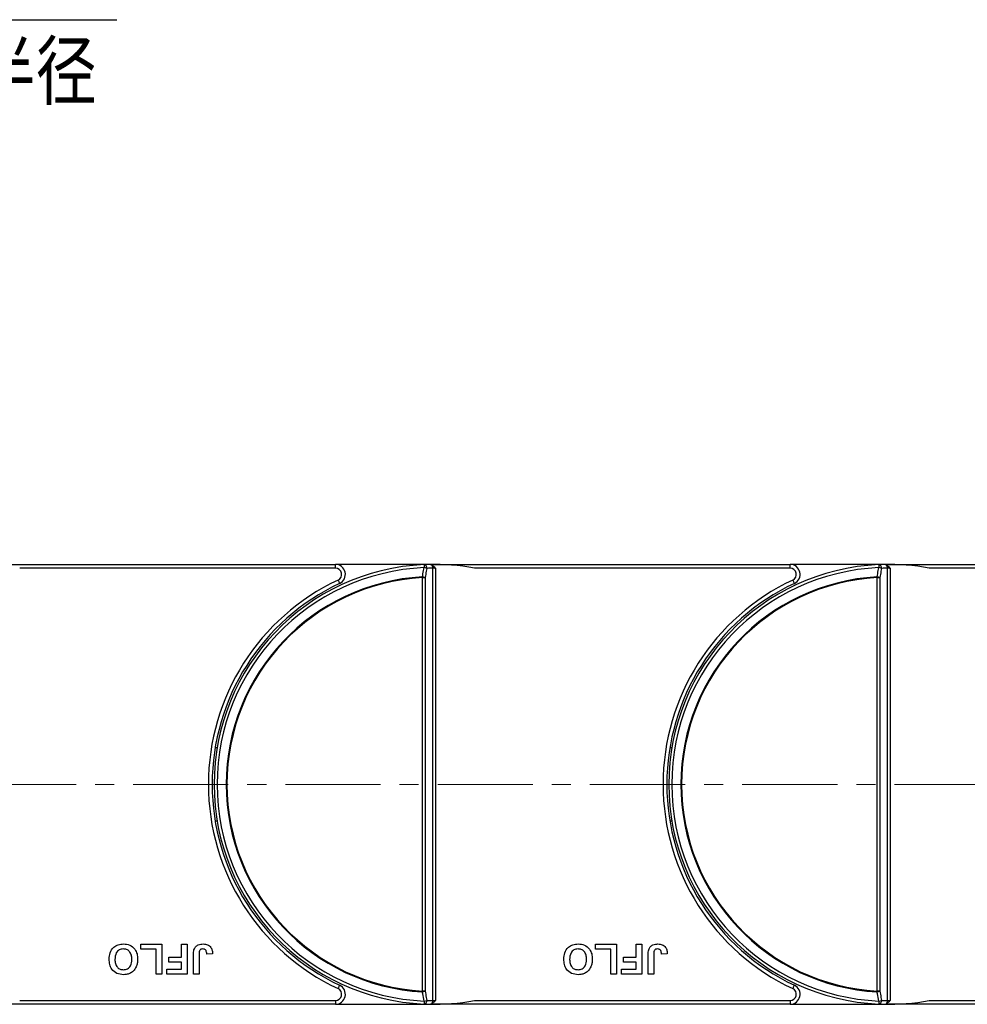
# Model space of a CAD drawing. Header units: millimetres. Extents: x -976 to 1106, y 28 to 1486.
# Tile 20 of 51: x 15 to 205, y 674 to 871. Entities that reach past the tile are written whole.
import ezdxf

# ---------------------------------------------------------------- set-up
doc = ezdxf.new("R2010")
doc.units = ezdxf.units.MM
doc.linetypes.add('CENTERX2', pattern=[20.32, 12.7, -2.54, 2.54, -2.54])
doc.styles.get("Standard").update_dxf_attribs({"font": '仿宋_GB2312.ttf', "width": 0.8})
doc.styles.add('样式 1', font='仿宋_GB2312.ttf', dxfattribs={"width": 0.8, "height": 6})
doc.dimstyles.new('副本 ISO-35.1', dxfattribs={"dimtxt": 9, "dimasz": 7.5, "dimexe": 5, "dimexo": 0.625, "dimgap": 2.5, "dimtad": 1, "dimtoh": 1, "dimtxsty": 'Standard', "dimcen": 2.5, "dimadec": 0, "dimazin": 0, "dimtfac": 1, "dimtmove": 0, "dimatfit": 3, "dimfxl": 0, "dimarcsym": 0})

msp = doc.modelspace()

# ---------------------------------------------------------------- linework, layer by layer
at = {"color": 7, "linetype": 'Continuous', "lineweight": 25}
for p, q in [((7.183, 761.6), (78.15, 761.6)), ((78.15, 760.85), (14.962, 760.85)), ((78.15, 760.85), (78.15, 761.6)), ((97.872, 761.6), (78.15, 761.6)), ((98.024, 761.007), (97.422, 761.457)), ((97.653, 674.357), (97.653, 760.844)), ((97.872, 761.6), (98.183, 761.6)), ((98.028, 760.85), (98.183, 760.85)), ((98.183, 761.6), (169.15, 761.6)), ((98.183, 761.6), (98.183, 761.599)), ((98.183, 760.85), (98.183, 674.35)), ((169.15, 760.85), (105.962, 760.85)), ((169.15, 760.85), (169.15, 761.6)), ((188.872, 761.6), (169.15, 761.6)), ((189.024, 761.007), (188.422, 761.457)), ((188.653, 674.357), (188.653, 760.844)), ((188.872, 761.6), (189.183, 761.6)), ((189.028, 760.85), (189.183, 760.85)), ((189.183, 761.6), (260.15, 761.6)), ((189.183, 761.6), (189.183, 761.599)), ((189.183, 760.85), (189.183, 674.35)), ((260.15, 760.85), (196.962, 760.85)), ((95.562, 676.239), (95.562, 758.962)), ((95.562, 758.962), (96.092, 758.962)), ((96.092, 758.962), (96.092, 676.239)), ((186.562, 676.239), (186.562, 758.962)), ((186.562, 758.962), (187.092, 758.962)), ((187.092, 758.962), (187.092, 676.239)), ((54.482, 724.9), (54.077, 724.9)), ((145.482, 724.9), (145.077, 724.9)), ((54.077, 710.3), (54.482, 710.3)), ((145.077, 710.3), (145.482, 710.3)), ((39.179, 684.6), (39.179, 685.6)), ((39.179, 685.6), (43.41, 685.6)), ((43.41, 685.6), (43.41, 679.6)), ((47.333, 683.062), (47.333, 685.6)), ((47.333, 685.6), (48.487, 685.6)), ((48.487, 685.6), (48.487, 679.6)), ((130.179, 684.6), (130.179, 685.6)), ((130.179, 685.6), (134.41, 685.6)), ((134.41, 685.6), (134.41, 679.6)), ((138.333, 683.062), (138.333, 685.6)), ((138.333, 685.6), (139.487, 685.6)), ((139.487, 685.6), (139.487, 679.6)), ((42.256, 684.6), (39.179, 684.6)), ((42.256, 679.6), (42.256, 684.6)), ((50.871, 683.484), (50.871, 679.6)), ((53.564, 683.677), (52.41, 683.6)), ((133.256, 684.6), (130.179, 684.6)), ((133.256, 679.6), (133.256, 684.6)), ((141.871, 683.484), (141.871, 679.6)), ((144.564, 683.677), (143.41, 683.6)), ((44.795, 683.062), (47.333, 683.062)), ((44.795, 682.062), (44.795, 683.062)), ((47.333, 682.062), (44.795, 682.062)), ((47.333, 680.6), (47.333, 682.062)), ((49.718, 679.6), (49.718, 683.383)), ((135.795, 682.062), (135.795, 683.062)), ((135.795, 683.062), (138.333, 683.062)), ((138.333, 682.062), (135.795, 682.062)), ((138.333, 680.6), (138.333, 682.062)), ((140.718, 679.6), (140.718, 683.383)), ((43.41, 679.6), (42.256, 679.6)), ((44.41, 679.6), (44.41, 680.6)), ((44.41, 680.6), (47.333, 680.6)), ((48.487, 679.6), (44.41, 679.6)), ((50.871, 679.6), (49.718, 679.6)), ((134.41, 679.6), (133.256, 679.6)), ((135.41, 680.6), (138.333, 680.6)), ((135.41, 679.6), (135.41, 680.6)), ((139.487, 679.6), (135.41, 679.6)), ((141.871, 679.6), (140.718, 679.6)), ((96.092, 676.239), (95.562, 676.239)), ((187.092, 676.239), (186.562, 676.239)), ((14.962, 674.35), (78.15, 674.35)), ((78.15, 674.35), (78.15, 673.6)), ((98.028, 674.35), (98.183, 674.35)), ((105.962, 674.35), (169.15, 674.35)), ((169.15, 674.35), (169.15, 673.6)), ((189.028, 674.35), (189.183, 674.35)), ((196.962, 674.35), (260.15, 674.35)), ((78.15, 673.6), (7.183, 673.6)), ((78.15, 673.6), (97.872, 673.6)), ((98.183, 673.6), (97.872, 673.6)), ((98.183, 673.601), (98.183, 673.6)), ((169.15, 673.6), (98.183, 673.6)), ((169.15, 673.6), (188.872, 673.6)), ((189.183, 673.6), (188.872, 673.6)), ((189.183, 673.601), (189.183, 673.6)), ((260.15, 673.6), (189.183, 673.6))]:
    msp.add_line(p, q, dxfattribs=at)
at = {"color": 1, "linetype": 'CENTERX2', "lineweight": 13, "ltscale": 1.5}
msp.add_line((7.183, 717.6), (483.666, 717.6), dxfattribs=at)
at = {"color": 7, "linetype": 'Continuous', "lineweight": 25, "flags": 128}
for points in [[(95.893, 761.556), (95.893, 761.545), (95.895, 761.512), (95.897, 761.459), (95.9, 761.386), (95.904, 761.296), (95.909, 761.192), (95.914, 761.077), (95.92, 760.953)], [(186.893, 761.556), (186.893, 761.545), (186.895, 761.512), (186.897, 761.459), (186.9, 761.386), (186.904, 761.296), (186.909, 761.192), (186.914, 761.077), (186.92, 760.953)], [(78.682, 758.469), (78.744, 758.336), (78.804, 758.209), (78.859, 758.092), (78.907, 757.989), (78.947, 757.904), (78.976, 757.842), (78.994, 757.803), (79, 757.79)], [(95.553, 759.108), (95.554, 759.09), (95.555, 759.072), (95.556, 759.054), (95.557, 759.035), (95.559, 759.017), (95.56, 758.998), (95.561, 758.98), (95.562, 758.962)], [(169.682, 758.469), (169.744, 758.336), (169.804, 758.209), (169.859, 758.092), (169.907, 757.989), (169.947, 757.904), (169.976, 757.842), (169.994, 757.803), (170, 757.79)], [(186.553, 759.108), (186.554, 759.09), (186.555, 759.072), (186.556, 759.054), (186.557, 759.035), (186.559, 759.017), (186.56, 758.998), (186.561, 758.98), (186.562, 758.962)], [(78.682, 676.732), (78.744, 676.864), (78.804, 676.992), (78.859, 677.109), (78.907, 677.212), (78.947, 677.296), (78.976, 677.359), (78.994, 677.398), (79, 677.411)], [(95.562, 676.239), (95.561, 676.221), (95.56, 676.202), (95.559, 676.184), (95.557, 676.165), (95.556, 676.147), (95.555, 676.129), (95.554, 676.11), (95.553, 676.092)], [(169.682, 676.732), (169.744, 676.864), (169.804, 676.992), (169.859, 677.109), (169.907, 677.212), (169.947, 677.296), (169.976, 677.359), (169.994, 677.398), (170, 677.411)], [(186.562, 676.239), (186.561, 676.221), (186.56, 676.202), (186.559, 676.184), (186.557, 676.165), (186.556, 676.147), (186.555, 676.129), (186.554, 676.11), (186.553, 676.092)], [(95.92, 674.247), (95.914, 674.124), (95.909, 674.008), (95.904, 673.904), (95.9, 673.815), (95.897, 673.742), (95.895, 673.689), (95.893, 673.656), (95.893, 673.645)], [(186.92, 674.247), (186.914, 674.124), (186.909, 674.008), (186.904, 673.904), (186.9, 673.815), (186.897, 673.742), (186.895, 673.689), (186.893, 673.656), (186.893, 673.645)]]:
    msp.add_lwpolyline(points, dxfattribs=at)
at = {"color": 7, "linetype": 'Continuous', "lineweight": 25}
for centre, radius, start, end in [((97.872, 717.6), 44, 92.57859, 267.42141), ((97.872, 717.6), 43.397, 92.57859, 267.42141), ((78.15, 759.6), 2, 295.15349, 90), ((78.15, 759.6), 1.25, 295.15349, 90), ((97.872, 717.6), 44, 91.40525, 92.57859), ((95.784, 760.887), 0.677, 353.16695, 80.78296), ((95.377, 757.913), 3.088, 69.52538, 79.86802), ((98.403, 717.6), 43.25, 90.99361, 92.57859), ((97.872, 717.6), 44, 79.40598, 91.40525), ((96.773, 760.863), 0.88, 358.72701, 42.4461), ((94.474, 760.851), 3.554, 359.98952, 2.522), ((188.872, 717.6), 44, 92.57859, 267.42141), ((188.872, 717.6), 43.397, 92.57859, 267.42141), ((169.15, 759.6), 2, 295.15349, 90), ((169.15, 759.6), 1.25, 295.15349, 90), ((188.872, 717.6), 44, 91.40525, 92.57859), ((186.784, 760.887), 0.677, 353.16756, 80.78271), ((186.377, 757.913), 3.088, 69.52546, 79.868), ((189.403, 717.6), 43.25, 90.99361, 92.57859), ((188.872, 717.6), 44, 79.40598, 91.40525), ((187.773, 760.863), 0.88, 358.72551, 42.44761), ((185.461, 760.851), 3.567, 359.99405, 2.51747), ((97.872, 717.6), 45.15, 115.15349, 244.84651), ((97.872, 717.6), 41.573, 93.19752, 266.80248), ((97.872, 717.6), 41.426, 93.19752, 266.80248), ((95.01, 756.056), 3.1, 69.5801, 79.91109), ((188.872, 717.6), 45.15, 115.15349, 244.84651), ((188.872, 717.6), 41.573, 93.19752, 266.80248), ((188.872, 717.6), 41.426, 93.19752, 266.80248), ((186.01, 756.056), 3.1, 69.58025, 79.91098), ((97.872, 717.6), 44.4, 115.15349, 244.84651), ((188.872, 717.6), 44.4, 115.15349, 244.84651), ((78.15, 675.6), 2, 270, 64.84651), ((78.15, 675.6), 1.25, 270, 64.84651), ((95.01, 679.144), 3.1, 280.08891, 290.4199), ((169.15, 675.6), 2, 270, 64.84651), ((169.15, 675.6), 1.25, 270, 64.84651), ((186.01, 679.144), 3.1, 280.08902, 290.41975), ((95.784, 674.313), 0.677, 279.21561, 6.83449), ((97.872, 717.6), 44, 267.42141, 268.59475), ((95.377, 677.287), 3.088, 280.13198, 290.47462), ((98.403, 717.6), 43.25, 267.42141, 269.00639), ((97.872, 717.6), 44, 268.59475, 280.59402), ((96.773, 674.337), 0.88, 317.55717, 1.27154), ((94.477, 674.35), 3.551, 357.47683, 0.01165), ((186.784, 674.313), 0.677, 279.21585, 6.83387), ((188.872, 717.6), 44, 267.42141, 268.59475), ((186.377, 677.287), 3.088, 280.132, 290.47454), ((189.403, 717.6), 43.25, 267.42141, 269.00639), ((188.872, 717.6), 44, 268.59475, 280.59402), ((187.773, 674.337), 0.88, 317.55567, 1.27305), ((185.464, 674.35), 3.563, 357.48136, 0.00712)]:
    msp.add_arc(centre, radius, start, end, dxfattribs=at)
for points, knots in [([(95.553, 759.108), (95.637, 759.53), (95.759, 760.145), (95.881, 760.76), (95.92, 760.953)], [0, 0, 0, 0, 0.68553544, 1, 1, 1, 1]), ([(96.457, 760.806), (96.419, 760.613), (96.297, 759.998), (96.175, 759.383), (96.092, 758.962)], [0, 0, 0, 0, 0.3144768, 1, 1, 1, 1]), ([(97.422, 761.457), (97.29, 761.507), (97.086, 761.584), (96.869, 761.586), (96.793, 761.587)], [0, 0, 0, 0, 0.6498467, 1, 1, 1, 1]), ([(98.028, 760.85), (97.969, 760.85), (97.83, 760.849), (97.718, 760.846), (97.653, 760.844)], [0, 0, 0, 0, 0.4157159, 1, 1, 1, 1]), ([(98.183, 760.85), (98.182, 760.852), (98.129, 760.904), (98.076, 760.956), (98.024, 761.007)], [0, 0, 0, 0, 0.02452998, 1, 1, 1, 1]), ([(186.553, 759.108), (186.637, 759.53), (186.759, 760.145), (186.881, 760.76), (186.92, 760.953)], [0, 0, 0, 0, 0.6855359, 1, 1, 1, 1]), ([(187.457, 760.806), (187.419, 760.613), (187.297, 759.998), (187.175, 759.383), (187.092, 758.962)], [0, 0, 0, 0, 0.3144772, 1, 1, 1, 1]), ([(188.422, 761.457), (188.29, 761.507), (188.086, 761.584), (187.869, 761.586), (187.793, 761.587)], [0, 0, 0, 0, 0.6498518, 1, 1, 1, 1]), ([(189.028, 760.85), (188.969, 760.85), (188.83, 760.849), (188.718, 760.846), (188.653, 760.844)], [0, 0, 0, 0, 0.4157122, 1, 1, 1, 1]), ([(189.183, 760.85), (189.182, 760.852), (189.129, 760.904), (189.076, 760.956), (189.024, 761.007)], [0, 0, 0, 0, 0.024536, 1, 1, 1, 1]), ([(32.871, 682.609), (32.901, 683.052), (32.96, 683.937), (33.66, 685.012), (34.666, 685.602), (35.361, 685.652), (35.709, 685.677)], [0, 0, 0, 0, 0.28055905, 0.55947555, 0.77942365, 1, 1, 1, 1]), ([(35.709, 685.677), (36.153, 685.637), (37.039, 685.557), (38.033, 684.726), (38.506, 683.676), (38.545, 682.983), (38.564, 682.636)], [0, 0, 0, 0, 0.2799408, 0.5587153, 0.7790515, 1, 1, 1, 1]), ([(49.849, 684.523), (49.943, 684.723), (50.131, 685.122), (50.792, 685.606), (51.362, 685.65), (51.71, 685.677)], [0, 0, 0, 0, 0.2801288, 0.5603085, 1, 1, 1, 1]), ([(51.71, 685.677), (52.003, 685.655), (52.586, 685.612), (53.252, 685.068), (53.529, 684.361), (53.552, 683.905), (53.564, 683.677)], [0, 0, 0, 0, 0.28023515, 0.55842006, 0.77883526, 1, 1, 1, 1]), ([(123.871, 682.609), (123.901, 683.052), (123.96, 683.937), (124.66, 685.012), (125.666, 685.602), (126.361, 685.652), (126.709, 685.677)], [0, 0, 0, 0, 0.2805593, 0.5594754, 0.7794236, 1, 1, 1, 1]), ([(126.709, 685.677), (127.153, 685.637), (128.039, 685.557), (129.033, 684.726), (129.506, 683.676), (129.545, 682.983), (129.564, 682.636)], [0, 0, 0, 0, 0.2799416, 0.5587154, 0.7790516, 1, 1, 1, 1]), ([(140.849, 684.523), (140.943, 684.723), (141.131, 685.122), (141.792, 685.606), (142.362, 685.65), (142.71, 685.677)], [0, 0, 0, 0, 0.2801283, 0.5603096, 1, 1, 1, 1]), ([(142.71, 685.677), (143.003, 685.655), (143.586, 685.612), (144.252, 685.068), (144.529, 684.361), (144.552, 683.905), (144.564, 683.677)], [0, 0, 0, 0, 0.280236, 0.5584207, 0.7788356, 1, 1, 1, 1]), ([(35.712, 684.677), (35.426, 684.64), (34.856, 684.567), (34.109, 683.774), (34.057, 683.033), (34.025, 682.58)], [0, 0, 0, 0, 0.2799832, 0.5597534, 1, 1, 1, 1]), ([(37.41, 682.597), (37.396, 682.881), (37.369, 683.447), (36.991, 684.169), (36.381, 684.611), (35.935, 684.655), (35.712, 684.677)], [0, 0, 0, 0, 0.2810112, 0.5601257, 0.7799446, 1, 1, 1, 1]), ([(49.718, 683.383), (49.719, 683.599), (49.721, 683.984), (49.81, 684.359), (49.849, 684.523)], [0, 0, 0, 0, 0.5603059, 1, 1, 1, 1]), ([(51.636, 684.677), (51.497, 684.668), (51.288, 684.654), (51.057, 684.487), (50.868, 684.113), (50.87, 683.763), (50.871, 683.484)], [0, 0, 0, 0, 0.24939808, 0.37443102, 0.49946031, 1, 1, 1, 1]), ([(52.254, 684.347), (52.214, 684.403), (52.134, 684.515), (51.921, 684.65), (51.744, 684.667), (51.636, 684.677)], [0, 0, 0, 0, 0.2807493, 0.5609284, 1, 1, 1, 1]), ([(52.41, 683.6), (52.404, 683.745), (52.394, 684.003), (52.296, 684.242), (52.254, 684.347)], [0, 0, 0, 0, 0.5609998, 1, 1, 1, 1]), ([(126.712, 684.677), (126.426, 684.64), (125.856, 684.567), (125.109, 683.774), (125.057, 683.033), (125.025, 682.58)], [0, 0, 0, 0, 0.2799832, 0.5597533, 1, 1, 1, 1]), ([(128.41, 682.597), (128.396, 682.881), (128.369, 683.447), (127.991, 684.169), (127.381, 684.611), (126.935, 684.655), (126.712, 684.677)], [0, 0, 0, 0, 0.2810112, 0.5601257, 0.7799458, 1, 1, 1, 1]), ([(140.718, 683.383), (140.719, 683.599), (140.721, 683.984), (140.81, 684.359), (140.849, 684.523)], [0, 0, 0, 0, 0.560306, 1, 1, 1, 1]), ([(142.636, 684.677), (142.497, 684.668), (142.288, 684.654), (142.057, 684.487), (141.868, 684.113), (141.87, 683.763), (141.871, 683.484)], [0, 0, 0, 0, 0.24939784, 0.37443248, 0.49946052, 1, 1, 1, 1]), ([(143.254, 684.347), (143.214, 684.403), (143.134, 684.515), (142.921, 684.65), (142.744, 684.667), (142.636, 684.677)], [0, 0, 0, 0, 0.280753, 0.5609326, 1, 1, 1, 1]), ([(143.41, 683.6), (143.404, 683.745), (143.394, 684.003), (143.296, 684.242), (143.254, 684.347)], [0, 0, 0, 0, 0.5609998, 1, 1, 1, 1]), ([(35.726, 679.523), (35.279, 679.566), (34.387, 679.651), (33.394, 680.499), (32.927, 681.561), (32.89, 682.259), (32.871, 682.609)], [0, 0, 0, 0, 0.2798267, 0.5586408, 0.7789869, 1, 1, 1, 1]), ([(34.025, 682.58), (34.038, 682.297), (34.062, 681.735), (34.424, 681.005), (35.045, 680.58), (35.489, 680.542), (35.712, 680.523)], [0, 0, 0, 0, 0.2811004, 0.5600097, 0.7797037, 1, 1, 1, 1]), ([(35.712, 680.523), (35.997, 680.556), (36.567, 680.622), (37.329, 681.401), (37.379, 682.143), (37.41, 682.597)], [0, 0, 0, 0, 0.2802664, 0.5598747, 1, 1, 1, 1]), ([(38.564, 682.636), (38.556, 682.344), (38.541, 681.821), (38.371, 681.328), (38.296, 681.111)], [0, 0, 0, 0, 0.5601817, 1, 1, 1, 1]), ([(126.726, 679.523), (126.279, 679.566), (125.387, 679.651), (124.394, 680.499), (123.927, 681.561), (123.89, 682.259), (123.871, 682.609)], [0, 0, 0, 0, 0.2798268, 0.5586404, 0.7789869, 1, 1, 1, 1]), ([(125.025, 682.58), (125.038, 682.297), (125.062, 681.735), (125.424, 681.005), (126.045, 680.58), (126.489, 680.542), (126.712, 680.523)], [0, 0, 0, 0, 0.2811002, 0.5600098, 0.7797027, 1, 1, 1, 1]), ([(126.712, 680.523), (126.997, 680.556), (127.567, 680.622), (128.329, 681.401), (128.379, 682.143), (128.41, 682.597)], [0, 0, 0, 0, 0.2802664, 0.5598748, 1, 1, 1, 1]), ([(129.564, 682.636), (129.556, 682.344), (129.541, 681.821), (129.371, 681.328), (129.296, 681.111)], [0, 0, 0, 0, 0.5601821, 1, 1, 1, 1]), ([(36.99, 679.759), (36.761, 679.681), (36.35, 679.542), (35.917, 679.529), (35.726, 679.523)], [0, 0, 0, 0, 0.5595646, 1, 1, 1, 1]), ([(38.296, 681.111), (38.118, 680.792), (37.802, 680.222), (37.238, 679.9), (36.99, 679.759)], [0, 0, 0, 0, 0.5599528, 1, 1, 1, 1]), ([(127.99, 679.759), (127.761, 679.681), (127.35, 679.542), (126.917, 679.529), (126.726, 679.523)], [0, 0, 0, 0, 0.5595646, 1, 1, 1, 1]), ([(129.296, 681.111), (129.118, 680.792), (128.802, 680.222), (128.238, 679.9), (127.99, 679.759)], [0, 0, 0, 0, 0.55995191, 1, 1, 1, 1]), ([(95.92, 674.247), (95.824, 674.729), (95.702, 675.344), (95.58, 675.959), (95.553, 676.092)], [0, 0, 0, 0, 0.7828247, 1, 1, 1, 1]), ([(96.092, 676.239), (96.175, 675.817), (96.297, 675.202), (96.419, 674.587), (96.457, 674.394)], [0, 0, 0, 0, 0.6855382, 1, 1, 1, 1]), ([(186.92, 674.247), (186.824, 674.729), (186.702, 675.344), (186.58, 675.959), (186.553, 676.092)], [0, 0, 0, 0, 0.782825, 1, 1, 1, 1]), ([(187.092, 676.239), (187.175, 675.817), (187.297, 675.202), (187.419, 674.587), (187.457, 674.394)], [0, 0, 0, 0, 0.6855378, 1, 1, 1, 1]), ([(96.793, 673.614), (96.959, 673.623), (97.177, 673.635), (97.375, 673.723), (97.422, 673.744)], [0, 0, 0, 0, 0.7597168, 1, 1, 1, 1]), ([(97.422, 673.744), (97.6, 673.856), (97.814, 673.99), (97.994, 674.165), (98.024, 674.193)], [0, 0, 0, 0, 0.8352624, 1, 1, 1, 1]), ([(97.653, 674.357), (97.718, 674.355), (97.83, 674.351), (97.969, 674.351), (98.028, 674.35)], [0, 0, 0, 0, 0.58428499, 1, 1, 1, 1]), ([(98.024, 674.193), (98.076, 674.244), (98.129, 674.296), (98.182, 674.349), (98.183, 674.35)], [0, 0, 0, 0, 0.97547002, 1, 1, 1, 1]), ([(187.793, 673.614), (187.959, 673.623), (188.177, 673.635), (188.375, 673.723), (188.422, 673.744)], [0, 0, 0, 0, 0.7597222, 1, 1, 1, 1]), ([(188.422, 673.744), (188.6, 673.856), (188.814, 673.99), (188.994, 674.165), (189.024, 674.193)], [0, 0, 0, 0, 0.83525868, 1, 1, 1, 1]), ([(188.653, 674.357), (188.718, 674.355), (188.83, 674.351), (188.969, 674.351), (189.028, 674.35)], [0, 0, 0, 0, 0.58428865, 1, 1, 1, 1]), ([(189.024, 674.193), (189.076, 674.244), (189.129, 674.296), (189.182, 674.349), (189.183, 674.35)], [0, 0, 0, 0, 0.975464, 1, 1, 1, 1])]:
    msp.add_open_spline(points, degree=3, knots=knots, dxfattribs=at)

# ---------------------------------------------------------------- texts
at = {"color": 5, "lineweight": 9, "ltscale": 10, "insert": (30.399, 865.98), "char_height": 11.25, "attachment_point": 3, "style": '样式 1'}
msp.add_mtext_dynamic_manual_height_columns('弯曲半径 ', width=84.90624, gutter_width=12.5, heights=[0], dxfattribs=at)

# ---------------------------------------------------------------- leaders
at = {"color": 5, "lineweight": 9}
msp.add_leader([(-132.763, 765.23), (-20.419, 870.56), (34.431, 870.56)], dimstyle='副本 ISO-35.1', override={"dimgap": 2.5, "dimtad": 0}, dxfattribs=at)

doc.saveas('drawing.dxf')
